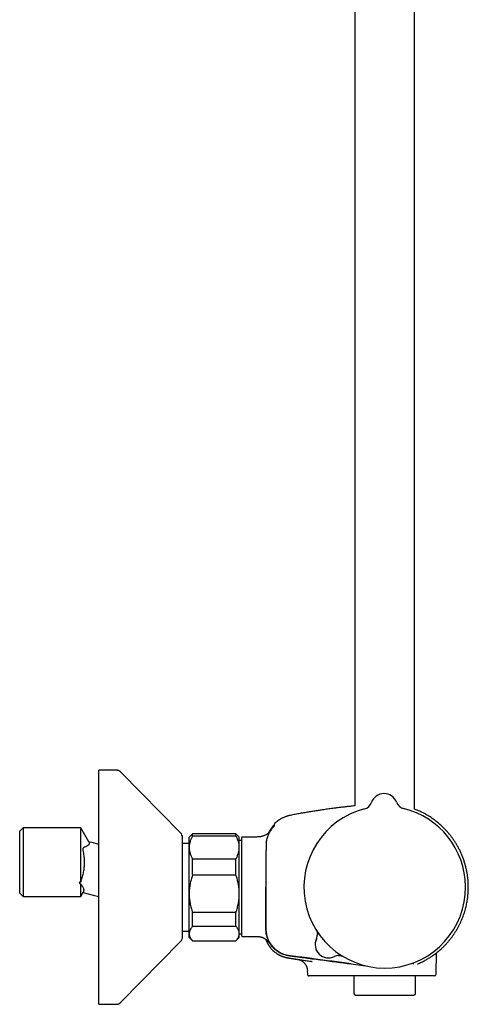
# Model space of a CAD drawing. Header units: millimetres. Extents: x 8 to 1603, y 12 to 2556.
# Tile 18 of 20: x 1044 to 1178, y 1391 to 1685. Entities that reach past the tile are written whole.
import ezdxf

# ---------------------------------------------------------------- set-up
doc = ezdxf.new("R2010")
doc.units = ezdxf.units.MM

msp = doc.modelspace()

# ---------------------------------------------------------------- linework, layer by layer
at = {"color": 7, "linetype": 'Continuous', "lineweight": 30}
for p, q in [((1162, 1448.98), (1162, 1936.66)), ((1144.2, 1932.84), (1144.2, 1449.95)), ((1072.76, 1460.61), (1067.6, 1460.61)), ((1067.6, 1406.47), (1067.6, 1460.61)), ((1074.19, 1460.01), (1074.19, 1460.02)), ((1092.03, 1441.87), (1074.19, 1460.01)), ((1149.11, 1450.93), (1149.11, 1450.93)), ((1149.11, 1450.93), (1149.11, 1450.93)), ((1149.11, 1450.93), (1149.11, 1450.93)), ((1156.64, 1450.99), (1156.64, 1450.99)), ((1156.64, 1450.99), (1156.64, 1450.99)), ((1156.64, 1450.99), (1156.64, 1450.99)), ((1044.9, 1443.41), (1043.9, 1442.41)), ((1043.9, 1423.81), (1043.9, 1442.41)), ((1062.15, 1443.41), (1044.9, 1443.41)), ((1044.9, 1443.41), (1044.9, 1422.81)), ((1064.58, 1439.2), (1062.15, 1443.41)), ((1062.15, 1427.17), (1062.15, 1443.41)), ((1120.07, 1444.51), (1120.07, 1444.51)), ((1092.6, 1417.49), (1092.6, 1440.46)), ((1095.6, 1441.61), (1094.6, 1440.61)), ((1094.6, 1437.52), (1094.6, 1440.61)), ((1108.6, 1441.61), (1095.6, 1441.61)), ((1095.6, 1440.9), (1095.6, 1441.61)), ((1108.6, 1440.9), (1095.6, 1440.9)), ((1109.6, 1440.61), (1108.6, 1441.61)), ((1108.6, 1440.9), (1108.6, 1441.61)), ((1109.6, 1437.52), (1109.6, 1440.61)), ((1110.3, 1439.58), (1109.6, 1439.58)), ((1110.3, 1440.42), (1110.3, 1411.13)), ((1114.1, 1440.62), (1110.5, 1440.62)), ((1065.9, 1438.87), (1064.58, 1439.22)), ((1067.6, 1438.41), (1065.9, 1438.87)), ((1094.6, 1438.71), (1092.6, 1438.71)), ((1094.6, 1423.66), (1094.6, 1437.52)), ((1109.6, 1423.66), (1109.6, 1437.52)), ((1095.6, 1429.18), (1095.6, 1434.13)), ((1095.6, 1434.13), (1108.6, 1434.13)), ((1108.6, 1429.18), (1108.6, 1434.13)), ((1108.6, 1429.18), (1095.6, 1429.18)), ((1062.15, 1422.81), (1062.15, 1426.57)), ((1043.9, 1423.81), (1044.9, 1422.81)), ((1044.9, 1422.81), (1062.15, 1422.81)), ((1062.15, 1422.82), (1062.88, 1424.09)), ((1062.88, 1424.08), (1065.9, 1423.27)), ((1065.9, 1423.27), (1067.6, 1422.81)), ((1094.6, 1411.76), (1094.6, 1423.66)), ((1109.6, 1411.76), (1109.6, 1423.66)), ((1092.6, 1410.76), (1092.6, 1417.49)), ((1095.6, 1418.14), (1108.6, 1418.14)), ((1095.6, 1413.89), (1095.6, 1418.14)), ((1108.6, 1413.89), (1108.6, 1418.14)), ((1108.6, 1413.89), (1095.6, 1413.89)), ((1092.6, 1412.51), (1094.6, 1412.51)), ((1094.6, 1410.61), (1094.6, 1411.76)), ((1094.6, 1410.61), (1095.6, 1409.61)), ((1108.6, 1409.61), (1109.6, 1410.61)), ((1109.6, 1410.61), (1109.6, 1411.76)), ((1109.6, 1411.65), (1110.3, 1411.65)), ((1110.5, 1410.93), (1114.1, 1410.93)), ((1074.19, 1391.21), (1092.03, 1409.36)), ((1095.6, 1409.62), (1108.6, 1409.62)), ((1095.6, 1409.61), (1095.6, 1409.62)), ((1095.6, 1409.61), (1108.6, 1409.61)), ((1108.6, 1409.61), (1108.6, 1409.62)), ((1067.6, 1390.61), (1067.6, 1406.47)), ((1126.98, 1404.05), (1126.97, 1404.05)), ((1126.98, 1404.05), (1127.04, 1404.04)), ((1168.46, 1399.61), (1168.57, 1405.98)), ((1169.16, 1406.47), (1169.22, 1406.51)), ((1162.89, 1402.65), (1162.92, 1402.66)), ((1129.94, 1400.66), (1129.96, 1399.61)), ((1137.97, 1399.12), (1137.04, 1399.12)), ((1140.24, 1399.12), (1137.97, 1399.12)), ((1153.3, 1399.12), (1140.24, 1399.12)), ((1143.9, 1399.12), (1143.9, 1393.87)), ((1167.96, 1399.12), (1153.3, 1399.12)), ((1162.3, 1393.87), (1162.3, 1399.12)), ((1144.4, 1393.37), (1161.8, 1393.37)), ((1067.6, 1390.61), (1072.76, 1390.61)), ((1074.19, 1391.21), (1074.19, 1391.21))]:
    msp.add_line(p, q, dxfattribs=at)
at = {"color": 7, "linetype": 'Continuous', "lineweight": 30, "flags": 128}
msp.add_lwpolyline([(1143.1, 1402.7), (1147.33, 1402.14), (1147.37, 1402.13)], dxfattribs=at)
at = {"color": 7, "linetype": 'Continuous', "lineweight": 30}
for centre, radius, start, end in [((1152.89, 1449.61), 4, 20.1961, 160.8039), ((1153.1, 1425.61), 24.17, 104.5365, 0.5), ((1146.28, 1451.92), 3, 284.5335, 340.7936), ((1146.28, 1451.91), 3, 284.5263, 340.8024), ((1159.46, 1452.03), 3, 200.2064, 256.4678), ((1153.1, 1425.61), 24.17, 0.5, 76.4635), ((1119.87, 1443.79), 0.2, 50.0909, 140.0248), ((1090.6, 1440.46), 2, 0, 44.5042), ((1110.5, 1440.42), 0.2, 90, 180), ((1090.6, 1410.76), 2, 315.4958, 0), ((1110.5, 1411.13), 0.2, 180, 270), ((1136.28, 1408.5), 4, 154.3652, 296.6341), ((1136.28, 1408.5), 4, 154.726, 296.274), ((1129.95, 1411.48), 3, 334.726, 0.9399), ((1139.38, 1402.22), 3, 92.4898, 116.274), ((1167.96, 1399.62), 0.5, 270, 359), ((1144.4, 1393.87), 0.5, 180, 270), ((1161.8, 1393.87), 0.5, 270, 0)]:
    msp.add_arc(centre, radius, start, end, dxfattribs=at)
for points, knots in [([(1074.19, 1460.02), (1074.14, 1460.06), (1074.04, 1460.16), (1073.88, 1460.28), (1073.71, 1460.38), (1073.54, 1460.47), (1073.36, 1460.53), (1073.16, 1460.58), (1072.97, 1460.61), (1072.83, 1460.61), (1072.76, 1460.61)], [0, 0, 0, 0, 0.129502, 0.255184, 0.378256, 0.5, 0.621744, 0.744816, 0.870498, 1, 1, 1, 1]), ([(1074.19, 1460.02), (1074.14, 1460.06), (1074.04, 1460.16), (1073.88, 1460.28), (1073.71, 1460.38), (1073.54, 1460.47), (1073.36, 1460.53), (1073.16, 1460.58), (1072.97, 1460.61), (1072.83, 1460.61), (1072.76, 1460.61)], [0, 0, 0, 0, 0.129502, 0.255184, 0.378256, 0.5, 0.621744, 0.744816, 0.870498, 1, 1, 1, 1]), ([(1144.2, 1449.94), (1143.94, 1449.92), (1143.21, 1449.84), (1142, 1449.71), (1140.55, 1449.54), (1139.07, 1449.36), (1137.56, 1449.17), (1136.01, 1448.96), (1134.55, 1448.75), (1133.16, 1448.54), (1131.86, 1448.33), (1130.53, 1448.12), (1129.17, 1447.89), (1127.77, 1447.64), (1126.34, 1447.38), (1125.38, 1447.19), (1124.89, 1447.1)], [0, 0, 0, 0, 0.039694, 0.112852, 0.187506, 0.263766, 0.34176, 0.421636, 0.503558, 0.569479, 0.636875, 0.705851, 0.776523, 0.849014, 0.923459, 1, 1, 1, 1]), ([(1169.37, 1406.64), (1169.57, 1406.81), (1170, 1407.18), (1170.64, 1407.79), (1171.29, 1408.45), (1171.9, 1409.13), (1172.47, 1409.81), (1173.01, 1410.49), (1173.5, 1411.16), (1173.97, 1411.84), (1174.42, 1412.55), (1174.85, 1413.28), (1175.27, 1414.05), (1175.65, 1414.8), (1175.99, 1415.54), (1176.3, 1416.28), (1176.57, 1417), (1176.82, 1417.7), (1177.04, 1418.42), (1177.25, 1419.14), (1177.43, 1419.87), (1177.59, 1420.57), (1177.72, 1421.25), (1177.82, 1421.9), (1177.91, 1422.53), (1177.98, 1423.12), (1178.03, 1423.73), (1178.07, 1424.36), (1178.1, 1425.02), (1178.1, 1425.68), (1178.09, 1426.33), (1178.06, 1427.12), (1177.99, 1428.05), (1177.86, 1429.11), (1177.69, 1430.16), (1177.47, 1431.2), (1177.21, 1432.23), (1176.91, 1433.26), (1176.56, 1434.26), (1176.18, 1435.25), (1175.75, 1436.21), (1175.3, 1437.13), (1174.81, 1438.01), (1174.31, 1438.86), (1173.78, 1439.67), (1173.24, 1440.43), (1172.69, 1441.16), (1172.13, 1441.84), (1171.55, 1442.49), (1171.04, 1443.02), (1170.6, 1443.47), (1170.22, 1443.83), (1169.82, 1444.2), (1169.38, 1444.59), (1168.9, 1444.99), (1168.4, 1445.39), (1167.86, 1445.8), (1167.27, 1446.21), (1166.65, 1446.63), (1165.98, 1447.04), (1165.3, 1447.44), (1164.62, 1447.81), (1163.93, 1448.15), (1163.21, 1448.48), (1162.56, 1448.76), (1162.15, 1448.91), (1162, 1448.97)], [0, 0, 0, 0, 0.01478, 0.033136, 0.051129, 0.068759, 0.086023, 0.102623, 0.118868, 0.134759, 0.150293, 0.167512, 0.184271, 0.200569, 0.216404, 0.231775, 0.246683, 0.261126, 0.275105, 0.290209, 0.304729, 0.318664, 0.332014, 0.344779, 0.356959, 0.368553, 0.379561, 0.392575, 0.405225, 0.41788, 0.43054, 0.443204, 0.463771, 0.484349, 0.504939, 0.525537, 0.546144, 0.566758, 0.587378, 0.60798, 0.628264, 0.648137, 0.667601, 0.686656, 0.705303, 0.723541, 0.741018, 0.758103, 0.774795, 0.791095, 0.801141, 0.811082, 0.821623, 0.832993, 0.845191, 0.857503, 0.870555, 0.884345, 0.898871, 0.91413, 0.930122, 0.944408, 0.959229, 0.97458, 0.990461, 1, 1, 1, 1]), ([(1124.89, 1447.1), (1124.82, 1447.09), (1124.7, 1447.06), (1124.53, 1447.02), (1124.39, 1446.99), (1124.24, 1446.95), (1124.09, 1446.91), (1123.93, 1446.86), (1123.76, 1446.8), (1123.53, 1446.73), (1123.26, 1446.62), (1122.92, 1446.48), (1122.57, 1446.32), (1122.14, 1446.1), (1121.66, 1445.81), (1121.14, 1445.45), (1120.64, 1445.05), (1120.28, 1444.74), (1120.1, 1444.55), (1120.07, 1444.51)], [0, 0, 0, 0, 0.035898, 0.066816, 0.092882, 0.118841, 0.147037, 0.177474, 0.210157, 0.245089, 0.304535, 0.369559, 0.440173, 0.515225, 0.629568, 0.744004, 0.858474, 0.972926, 1, 1, 1, 1]), ([(1119.06, 1442.7), (1119.06, 1442.7), (1119.06, 1442.7), (1119.05, 1442.69), (1119.04, 1442.66), (1119.01, 1442.63), (1118.99, 1442.6), (1118.96, 1442.56), (1118.93, 1442.52), (1118.9, 1442.47), (1118.86, 1442.43), (1118.83, 1442.38), (1118.77, 1442.32), (1118.7, 1442.23), (1118.62, 1442.13), (1118.5, 1442), (1118.35, 1441.85), (1118.16, 1441.68), (1117.94, 1441.51), (1117.7, 1441.36), (1117.43, 1441.21), (1117.16, 1441.09), (1116.91, 1440.99), (1116.67, 1440.91), (1116.4, 1440.83), (1116.09, 1440.75), (1115.75, 1440.69), (1115.38, 1440.65), (1114.98, 1440.63), (1114.55, 1440.62), (1114.25, 1440.62), (1114.1, 1440.62)], [0, 0, 0, 0, 0.021958, 0.049961, 0.081742, 0.116638, 0.147105, 0.173838, 0.196879, 0.216294, 0.232191, 0.244796, 0.262675, 0.2821, 0.303409, 0.326889, 0.361919, 0.398755, 0.436703, 0.476818, 0.520179, 0.566486, 0.598979, 0.633971, 0.674111, 0.718713, 0.767461, 0.81932, 0.87521, 0.935336, 1, 1, 1, 1]), ([(1119.54, 1443.38), (1119.42, 1443.23), (1119.18, 1442.94), (1118.85, 1442.47), (1118.56, 1441.98), (1118.31, 1441.46), (1118.09, 1440.94), (1117.91, 1440.4), (1117.77, 1439.84), (1117.66, 1439.26), (1117.6, 1438.63), (1117.58, 1437.98), (1117.59, 1437.33), (1117.58, 1436.68), (1117.58, 1436.03), (1117.58, 1435.38), (1117.56, 1431.91), (1117.56, 1428.65), (1117.56, 1425.61)], [0, 0, 0, 0, 0.0312979, 0.062592, 0.0938791, 0.1251594, 0.1564352, 0.187706, 0.2189696, 0.2502272, 0.285929, 0.321635, 0.3573398, 0.3930467, 0.4287546, 0.464463, 0.500172, 1, 1, 1, 1]), ([(1118.46, 1441.96), (1118.48, 1442.01), (1118.58, 1442.23), (1118.78, 1442.59), (1119.07, 1443.05), (1119.37, 1443.5), (1119.6, 1443.78), (1119.72, 1443.92)], [0, 0, 0, 0, 0.074099, 0.304811, 0.536084, 0.767842, 1, 1, 1, 1]), ([(1120.1, 1443.98), (1120.1, 1443.98), (1120.1, 1443.97), (1120.06, 1443.93), (1120, 1443.88), (1119.93, 1443.81), (1119.85, 1443.72), (1119.75, 1443.62), (1119.65, 1443.5), (1119.58, 1443.42), (1119.54, 1443.38)], [0, 0, 0, 0, 0.125477, 0.248523, 0.370883, 0.493559, 0.617131, 0.742108, 0.869276, 1, 1, 1, 1]), ([(1119.99, 1443.81), (1119.98, 1443.81), (1119.97, 1443.81), (1119.94, 1443.79), (1119.88, 1443.73), (1119.8, 1443.66), (1119.73, 1443.59), (1119.67, 1443.52), (1119.61, 1443.45), (1119.57, 1443.4), (1119.54, 1443.38)], [0, 0, 0, 0, 0.071327, 0.216914, 0.380649, 0.564103, 0.663946, 0.769474, 0.88121, 1, 1, 1, 1]), ([(1120.07, 1444.52), (1120.04, 1444.49), (1120.01, 1444.44), (1119.98, 1444.37), (1119.98, 1444.33), (1119.98, 1444.31)], [0, 0, 0, 0, 0.479929, 0.737356, 1, 1, 1, 1]), ([(1119.98, 1444.31), (1119.98, 1444.31), (1119.98, 1444.31), (1119.98, 1444.31), (1119.98, 1444.31), (1119.98, 1444.31), (1119.98, 1444.31), (1119.98, 1444.31), (1119.98, 1444.31), (1119.98, 1444.3), (1119.98, 1444.3), (1119.98, 1444.3), (1119.98, 1444.3), (1119.98, 1444.3), (1119.98, 1444.3), (1119.98, 1444.3), (1119.98, 1444.3), (1119.98, 1444.3), (1119.98, 1444.29), (1119.98, 1444.28), (1119.98, 1444.24), (1119.98, 1444.17), (1119.99, 1444.06), (1119.99, 1443.97), (1120, 1443.9), (1120, 1443.87)], [0, 0, 0, 0, 0.009467, 0.018334, 0.026601, 0.034267, 0.041333, 0.047798, 0.053663, 0.05785, 0.061666, 0.065111, 0.068371, 0.07165, 0.074948, 0.078265, 0.092292, 0.106624, 0.121015, 0.198107, 0.335771, 0.581599, 0.738035, 0.894471, 1, 1, 1, 1]), ([(1095.6, 1440.9), (1095.53, 1440.77), (1095.38, 1440.5), (1095.18, 1440.09), (1095.01, 1439.68), (1094.87, 1439.26), (1094.75, 1438.83), (1094.66, 1438.39), (1094.61, 1437.96), (1094.6, 1437.66), (1094.6, 1437.52)], [0, 0, 0, 0, 0.122973, 0.245942, 0.369581, 0.493217, 0.619375, 0.745529, 0.872765, 1, 1, 1, 1]), ([(1109.6, 1437.52), (1109.6, 1437.56), (1109.6, 1437.73), (1109.58, 1438.05), (1109.53, 1438.46), (1109.44, 1438.86), (1109.33, 1439.28), (1109.19, 1439.69), (1109.02, 1440.1), (1108.82, 1440.5), (1108.67, 1440.77), (1108.6, 1440.9)], [0, 0, 0, 0, 0.034085, 0.152699, 0.271315, 0.390844, 0.510376, 0.632431, 0.75449, 0.877243, 1, 1, 1, 1]), ([(1064.58, 1439.2), (1064.58, 1439.2), (1064.59, 1439.19), (1064.61, 1439.14), (1064.66, 1439.05), (1064.73, 1438.84), (1064.73, 1438.46), (1064.35, 1438.09), (1063.7, 1437.63), (1063.13, 1437.6), (1062.84, 1437.34), (1062.78, 1437.14), (1062.77, 1436.87), (1062.89, 1436.14), (1063.09, 1435.13), (1063.23, 1433.55), (1063.21, 1432.05), (1063, 1430.47), (1062.75, 1429.34), (1062.54, 1428.43), (1062.3, 1427.82), (1062.2, 1427.39), (1062.15, 1427.17)], [0, 0, 0, 0, 0.002368, 0.006623, 0.023309, 0.055415, 0.11771, 0.244745, 0.342292, 0.434972, 0.451714, 0.466695, 0.481667, 0.498325, 0.5831, 0.644068, 0.748406, 0.817795, 0.895122, 0.930758, 0.964322, 1, 1, 1, 1]), ([(1094.6, 1437.52), (1094.6, 1437.48), (1094.6, 1437.3), (1094.62, 1436.99), (1094.67, 1436.58), (1094.76, 1436.17), (1094.87, 1435.76), (1095.01, 1435.35), (1095.18, 1434.94), (1095.38, 1434.53), (1095.53, 1434.26), (1095.6, 1434.13)], [0, 0, 0, 0, 0.034085, 0.152699, 0.271315, 0.390844, 0.510376, 0.632431, 0.75449, 0.877243, 1, 1, 1, 1]), ([(1108.6, 1434.13), (1108.67, 1434.26), (1108.82, 1434.53), (1109.02, 1434.94), (1109.19, 1435.36), (1109.34, 1435.78), (1109.45, 1436.2), (1109.54, 1436.64), (1109.59, 1437.08), (1109.6, 1437.37), (1109.6, 1437.52)], [0, 0, 0, 0, 0.122973, 0.245942, 0.369581, 0.493217, 0.619375, 0.745529, 0.872765, 1, 1, 1, 1]), ([(1095.6, 1429.18), (1095.53, 1428.96), (1095.38, 1428.52), (1095.18, 1427.86), (1095.01, 1427.18), (1094.87, 1426.5), (1094.75, 1425.8), (1094.66, 1425.09), (1094.61, 1424.38), (1094.6, 1423.9), (1094.6, 1423.66)], [0, 0, 0, 0, 0.122973, 0.245942, 0.369581, 0.493217, 0.619375, 0.745529, 0.872765, 1, 1, 1, 1]), ([(1109.6, 1423.66), (1109.6, 1423.73), (1109.6, 1424.01), (1109.58, 1424.52), (1109.53, 1425.19), (1109.44, 1425.86), (1109.33, 1426.53), (1109.19, 1427.19), (1109.02, 1427.86), (1108.82, 1428.53), (1108.67, 1428.96), (1108.6, 1429.18)], [0, 0, 0, 0, 0.034085, 0.152699, 0.271315, 0.390844, 0.510376, 0.632431, 0.75449, 0.877243, 1, 1, 1, 1]), ([(1062.15, 1427.17), (1062.09, 1427.16), (1062, 1427.15), (1061.89, 1427.11), (1061.83, 1427.08), (1061.79, 1427.06), (1061.76, 1427.03), (1061.74, 1426.99), (1061.73, 1426.95), (1061.73, 1426.92), (1061.75, 1426.88), (1061.76, 1426.87), (1061.77, 1426.85), (1061.8, 1426.8), (1061.87, 1426.74), (1061.99, 1426.66), (1062.09, 1426.6), (1062.15, 1426.57)], [0, 0, 0, 0, 0.139767, 0.250835, 0.286271, 0.318677, 0.376318, 0.407166, 0.437464, 0.501648, 0.521622, 0.542692, 0.564993, 0.588636, 0.698159, 0.834583, 1, 1, 1, 1]), ([(1062.15, 1426.57), (1062.28, 1426.39), (1062.52, 1426.03), (1062.8, 1425.6), (1062.96, 1425.26), (1063.03, 1425), (1063.06, 1424.81), (1063.06, 1424.59), (1063.02, 1424.4), (1062.97, 1424.26), (1062.93, 1424.19), (1062.93, 1424.17), (1062.89, 1424.11), (1062.88, 1424.08), (1062.87, 1424.07), (1062.88, 1424.08), (1062.88, 1424.09), (1062.88, 1424.09)], [0, 0, 0, 0, 0.183336, 0.348107, 0.499112, 0.58357, 0.665753, 0.746614, 0.872656, 0.928347, 0.949179, 0.962505, 0.973554, 0.981762, 0.989391, 0.997001, 1, 1, 1, 1]), ([(1117.56, 1425.61), (1117.55, 1422.09), (1117.55, 1418.14), (1117.57, 1413.73), (1117.55, 1412.38), (1117.8, 1411.03), (1118.26, 1409.72), (1118.96, 1408.51), (1119.85, 1407.44), (1120.9, 1406.54), (1122.1, 1405.82), (1123.41, 1405.35), (1124.75, 1405.1), (1126.08, 1404.95), (1127.4, 1404.77), (1129.99, 1404.43), (1135.23, 1403.73), (1140.03, 1403.1), (1143.1, 1402.7)], [0, 0, 0, 0, 0.246738, 0.277584, 0.309033, 0.341321, 0.373679, 0.405971, 0.438349, 0.470733, 0.503048, 0.535636, 0.567618, 0.598643, 0.629625, 0.660635, 0.782458, 1, 1, 1, 1]), ([(1143.1, 1402.71), (1139.3, 1403.21), (1135, 1403.78), (1130.2, 1404.41), (1128.7, 1404.61), (1127.21, 1404.8), (1125.7, 1405.01), (1124.12, 1405.17), (1122.58, 1405.61), (1121.2, 1406.34), (1120.03, 1407.27), (1119.05, 1408.39), (1118.29, 1409.67), (1117.79, 1411.07), (1117.55, 1412.51), (1117.58, 1413.89), (1117.56, 1418.25), (1117.57, 1422.15), (1117.57, 1425.61)], [0, 0, 0, 0, 0.2691564, 0.3044041, 0.3396515, 0.3748938, 0.4101381, 0.4464468, 0.4866546, 0.5212645, 0.5558333, 0.5904372, 0.6251574, 0.6597725, 0.6944142, 0.7264081, 0.7568136, 1, 1, 1, 1]), ([(1094.6, 1423.66), (1094.6, 1423.6), (1094.6, 1423.31), (1094.62, 1422.8), (1094.67, 1422.13), (1094.76, 1421.47), (1094.87, 1420.8), (1095.01, 1420.13), (1095.18, 1419.46), (1095.38, 1418.8), (1095.53, 1418.36), (1095.6, 1418.14)], [0, 0, 0, 0, 0.034085, 0.152699, 0.271315, 0.390844, 0.510376, 0.632431, 0.75449, 0.877243, 1, 1, 1, 1]), ([(1108.6, 1418.14), (1108.67, 1418.36), (1108.82, 1418.8), (1109.02, 1419.46), (1109.19, 1420.14), (1109.34, 1420.83), (1109.45, 1421.52), (1109.54, 1422.23), (1109.59, 1422.94), (1109.6, 1423.42), (1109.6, 1423.66)], [0, 0, 0, 0, 0.122973, 0.245942, 0.369581, 0.493217, 0.619375, 0.745529, 0.872765, 1, 1, 1, 1]), ([(1095.6, 1413.89), (1095.53, 1413.81), (1095.38, 1413.64), (1095.19, 1413.39), (1095.03, 1413.14), (1094.88, 1412.89), (1094.77, 1412.62), (1094.68, 1412.36), (1094.62, 1412.09), (1094.6, 1411.89), (1094.6, 1411.78), (1094.6, 1411.76)], [0, 0, 0, 0, 0.119246, 0.238489, 0.358338, 0.478183, 0.600299, 0.722411, 0.845493, 0.968574, 1, 1, 1, 1]), ([(1109.6, 1411.76), (1109.6, 1411.78), (1109.6, 1411.89), (1109.58, 1412.08), (1109.53, 1412.34), (1109.44, 1412.6), (1109.33, 1412.86), (1109.19, 1413.12), (1109.02, 1413.38), (1108.82, 1413.64), (1108.67, 1413.81), (1108.6, 1413.89)], [0, 0, 0, 0, 0.031426, 0.150353, 0.269282, 0.389133, 0.508986, 0.631385, 0.753788, 0.876892, 1, 1, 1, 1]), ([(1094.6, 1411.76), (1094.6, 1411.67), (1094.61, 1411.49), (1094.66, 1411.22), (1094.74, 1410.96), (1094.85, 1410.69), (1095, 1410.42), (1095.17, 1410.15), (1095.37, 1409.89), (1095.52, 1409.71), (1095.6, 1409.62)], [0, 0, 0, 0, 0.122618, 0.245238, 0.368878, 0.492521, 0.618996, 0.745475, 0.872735, 1, 1, 1, 1]), ([(1108.6, 1409.62), (1108.67, 1409.71), (1108.82, 1409.88), (1109.02, 1410.14), (1109.19, 1410.4), (1109.34, 1410.66), (1109.45, 1410.93), (1109.54, 1411.2), (1109.59, 1411.48), (1109.6, 1411.66), (1109.6, 1411.76)], [0, 0, 0, 0, 0.122973, 0.245942, 0.369581, 0.493217, 0.619375, 0.745529, 0.872765, 1, 1, 1, 1]), ([(1114.1, 1410.93), (1114.25, 1410.93), (1114.53, 1410.93), (1114.94, 1410.91), (1115.32, 1410.88), (1115.67, 1410.84), (1115.98, 1410.77), (1116.27, 1410.69), (1116.52, 1410.6), (1116.74, 1410.51), (1116.91, 1410.42), (1117.04, 1410.35), (1117.14, 1410.3), (1117.21, 1410.26), (1117.28, 1410.22), (1117.37, 1410.16), (1117.47, 1410.1), (1117.57, 1410.02), (1117.7, 1409.93), (1117.84, 1409.8), (1117.98, 1409.67), (1118.08, 1409.56), (1118.16, 1409.47), (1118.24, 1409.38), (1118.3, 1409.29), (1118.36, 1409.22), (1118.38, 1409.18), (1118.41, 1409.15), (1118.43, 1409.13), (1118.44, 1409.11), (1118.45, 1409.09), (1118.45, 1409.09), (1118.45, 1409.09)], [0, 0, 0, 0, 0.067488, 0.13013, 0.188254, 0.242124, 0.291896, 0.337563, 0.378757, 0.414658, 0.44487, 0.469198, 0.482931, 0.493655, 0.506297, 0.524103, 0.543328, 0.563172, 0.583542, 0.620454, 0.659933, 0.68803, 0.715146, 0.740451, 0.775389, 0.807289, 0.83361, 0.862635, 0.894785, 0.929975, 0.966711, 1, 1, 1, 1]), ([(1117.48, 1410.09), (1117.49, 1410.07), (1117.51, 1410.02), (1117.54, 1409.92), (1117.59, 1409.81), (1117.64, 1409.69), (1117.69, 1409.57), (1117.73, 1409.46), (1117.78, 1409.37), (1117.82, 1409.28), (1117.86, 1409.19), (1117.91, 1409.1), (1117.95, 1409.01), (1118, 1408.93), (1118.04, 1408.84), (1118.09, 1408.75), (1118.15, 1408.66), (1118.2, 1408.56), (1118.26, 1408.47), (1118.31, 1408.38), (1118.37, 1408.29), (1118.42, 1408.21), (1118.47, 1408.13), (1118.53, 1408.05), (1118.57, 1407.98), (1118.62, 1407.91), (1118.67, 1407.85), (1118.71, 1407.79), (1118.75, 1407.73), (1118.79, 1407.68), (1118.83, 1407.63), (1118.87, 1407.58), (1118.91, 1407.53), (1118.95, 1407.48), (1118.98, 1407.44), (1119.02, 1407.4), (1119.04, 1407.37), (1119.05, 1407.36)], [0, 0, 0, 0, 0.011102, 0.034572, 0.055415, 0.073709, 0.089571, 0.103182, 0.112083, 0.120054, 0.127342, 0.134269, 0.14113, 0.148226, 0.155904, 0.164444, 0.177505, 0.192778, 0.210464, 0.230695, 0.253556, 0.279107, 0.307391, 0.33844, 0.372278, 0.407403, 0.445128, 0.485462, 0.528416, 0.573995, 0.622205, 0.673052, 0.732034, 0.794216, 0.859602, 0.928195, 1, 1, 1, 1]), ([(1132.73, 1412.61), (1132.74, 1412.59), (1132.75, 1412.55), (1132.79, 1412.46), (1132.82, 1412.35), (1132.86, 1412.22), (1132.89, 1412.07), (1132.92, 1411.92), (1132.94, 1411.75), (1132.95, 1411.63), (1132.95, 1411.55), (1132.95, 1411.53)], [0, 0, 0, 0, 0.0485053, 0.1393095, 0.2480966, 0.3736186, 0.5101411, 0.6529403, 0.7997667, 0.9493302, 1, 1, 1, 1]), ([(1119.05, 1407.37), (1119.12, 1407.28), (1119.32, 1407.05), (1119.67, 1406.7), (1120.11, 1406.31), (1120.58, 1405.95), (1121.07, 1405.63), (1121.59, 1405.34), (1122.12, 1405.08), (1122.66, 1404.87), (1123.22, 1404.69), (1123.81, 1404.54), (1124.43, 1404.44), (1125.06, 1404.35), (1125.7, 1404.25), (1126.33, 1404.15), (1126.76, 1404.09), (1126.97, 1404.05)], [0, 0, 0, 0, 0.036914, 0.103562, 0.170207, 0.236837, 0.30344, 0.370001, 0.436514, 0.502973, 0.569366, 0.635677, 0.708537, 0.781387, 0.85425, 0.927122, 1, 1, 1, 1]), ([(1121.3, 1405.5), (1121.3, 1405.5), (1121.31, 1405.49), (1121.34, 1405.48), (1121.38, 1405.46), (1121.43, 1405.43), (1121.49, 1405.4), (1121.56, 1405.36), (1121.64, 1405.32), (1121.73, 1405.28), (1121.83, 1405.23), (1121.94, 1405.18), (1122.05, 1405.13), (1122.18, 1405.07), (1122.31, 1405.02), (1122.46, 1404.96), (1122.61, 1404.9), (1122.78, 1404.85), (1122.95, 1404.79), (1123.14, 1404.73), (1123.33, 1404.68), (1123.51, 1404.63), (1123.69, 1404.59), (1123.88, 1404.55), (1124.08, 1404.52), (1124.28, 1404.48), (1124.5, 1404.45), (1124.74, 1404.42), (1125.01, 1404.37), (1125.3, 1404.33), (1125.62, 1404.28), (1125.96, 1404.23), (1126.34, 1404.17), (1126.74, 1404.11), (1127.17, 1404.04), (1127.66, 1403.97), (1128.22, 1403.89), (1128.85, 1403.79), (1129.52, 1403.69), (1130.23, 1403.58), (1130.85, 1403.49), (1131.23, 1403.44), (1131.36, 1403.42)], [0, 0, 0, 0, 0.049737, 0.097317, 0.14275, 0.186049, 0.227227, 0.265621, 0.302002, 0.336391, 0.368814, 0.396606, 0.422823, 0.447497, 0.470664, 0.49237, 0.512669, 0.53163, 0.549334, 0.565882, 0.581397, 0.593647, 0.605384, 0.616724, 0.627794, 0.638734, 0.649685, 0.662241, 0.675492, 0.690248, 0.706544, 0.724381, 0.743398, 0.763901, 0.78589, 0.809365, 0.839248, 0.871237, 0.90533, 0.941527, 0.979825, 1, 1, 1, 1]), ([(1121.3, 1405.5), (1121.3, 1405.5), (1121.31, 1405.49), (1121.34, 1405.48), (1121.38, 1405.46), (1121.43, 1405.43), (1121.47, 1405.41), (1121.5, 1405.39), (1121.5, 1405.39)], [0, 0, 0, 0, 0.2145155, 0.4197281, 0.6156826, 0.8024304, 0.9800309, 1, 1, 1, 1]), ([(1126.97, 1404.05), (1126.97, 1404.05), (1126.97, 1404.05), (1127, 1404.05), (1127.01, 1404.05)], [0, 0, 0, 0, 0.732266, 1, 1, 1, 1]), ([(1127, 1404.05), (1127.13, 1404.03), (1127.37, 1403.98), (1127.71, 1403.87), (1128.01, 1403.74), (1128.25, 1403.61), (1128.45, 1403.48), (1128.6, 1403.37), (1128.72, 1403.27), (1128.84, 1403.17), (1128.95, 1403.06), (1129.09, 1402.91), (1129.25, 1402.72), (1129.42, 1402.48), (1129.56, 1402.24), (1129.68, 1401.99), (1129.77, 1401.76), (1129.85, 1401.51), (1129.91, 1401.24), (1129.95, 1400.95), (1129.96, 1400.76), (1129.96, 1400.66)], [0, 0, 0, 0, 0.077762, 0.150611, 0.217623, 0.278062, 0.321306, 0.359779, 0.393335, 0.421873, 0.45048, 0.493563, 0.544731, 0.603824, 0.670528, 0.718997, 0.770427, 0.824566, 0.881111, 0.939718, 1, 1, 1, 1]), ([(1139.25, 1405.22), (1139.28, 1405.22), (1139.37, 1405.22), (1139.5, 1405.22), (1139.65, 1405.21), (1139.8, 1405.19), (1139.94, 1405.17), (1140.07, 1405.14), (1140.2, 1405.11), (1140.3, 1405.07), (1140.38, 1405.04), (1140.43, 1405.03), (1140.44, 1405.02)], [0, 0, 0, 0, 0.0821402, 0.208643, 0.3326018, 0.4535518, 0.5707804, 0.6831121, 0.7885683, 0.8842338, 0.9673846, 1, 1, 1, 1]), ([(1162.92, 1402.66), (1163.33, 1402.84), (1164.15, 1403.2), (1165.24, 1403.78), (1166.23, 1404.36), (1167.11, 1404.92), (1167.85, 1405.44), (1168.4, 1405.85), (1168.78, 1406.15), (1169.05, 1406.36), (1169.16, 1406.46), (1169.22, 1406.51)], [0, 0, 0, 0, 0.124941, 0.2504, 0.37601, 0.501425, 0.62641, 0.750925, 0.833807, 0.91675, 1, 1, 1, 1]), ([(1169.16, 1406.47), (1169.16, 1406.47), (1169.18, 1406.47), (1169.2, 1406.49), (1169.22, 1406.51)], [0, 0, 0, 0, 0.009462, 1, 1, 1, 1]), ([(1169.22, 1406.51), (1169.25, 1406.53), (1169.32, 1406.59), (1169.37, 1406.63), (1169.37, 1406.63), (1169.38, 1406.64)], [0, 0, 0, 0, 0.33155, 0.664477, 1, 1, 1, 1]), ([(1161.58, 1402.98), (1161.58, 1402.98), (1161.58, 1402.97), (1161.58, 1402.97), (1161.59, 1402.97), (1161.59, 1402.96), (1161.59, 1402.95), (1161.59, 1402.95), (1161.6, 1402.95), (1161.6, 1402.94), (1161.6, 1402.94), (1161.6, 1402.94), (1161.6, 1402.94), (1161.6, 1402.93), (1161.6, 1402.93), (1161.61, 1402.93), (1161.61, 1402.92), (1161.61, 1402.92), (1161.61, 1402.91), (1161.61, 1402.91), (1161.61, 1402.9), (1161.62, 1402.9), (1161.62, 1402.89), (1161.62, 1402.88), (1161.62, 1402.86), (1161.62, 1402.85), (1161.63, 1402.84), (1161.63, 1402.83), (1161.63, 1402.82), (1161.63, 1402.81), (1161.63, 1402.81), (1161.63, 1402.8), (1161.63, 1402.8), (1161.63, 1402.8), (1161.63, 1402.79), (1161.63, 1402.79), (1161.63, 1402.79), (1161.63, 1402.78), (1161.63, 1402.78), (1161.63, 1402.77), (1161.63, 1402.77), (1161.63, 1402.76), (1161.63, 1402.75), (1161.63, 1402.75), (1161.63, 1402.74), (1161.62, 1402.73), (1161.62, 1402.72), (1161.62, 1402.71), (1161.62, 1402.7), (1161.62, 1402.69), (1161.62, 1402.69), (1161.62, 1402.68), (1161.62, 1402.68), (1161.62, 1402.68), (1161.62, 1402.67), (1161.62, 1402.67), (1161.61, 1402.67), (1161.61, 1402.67), (1161.61, 1402.67), (1161.61, 1402.66), (1161.61, 1402.66), (1161.61, 1402.66), (1161.61, 1402.66), (1161.61, 1402.66), (1161.61, 1402.65), (1161.61, 1402.65), (1161.61, 1402.65), (1161.61, 1402.65), (1161.61, 1402.65), (1161.61, 1402.64)], [0, 0, 0, 0, 0.006883, 0.025915, 0.044082, 0.062247, 0.080512, 0.099224, 0.109216, 0.119311, 0.129061, 0.138311, 0.147062, 0.155315, 0.165287, 0.175857, 0.187027, 0.198587, 0.210353, 0.226074, 0.241898, 0.257404, 0.289088, 0.320528, 0.351968, 0.383408, 0.414848, 0.446289, 0.477967, 0.489184, 0.500573, 0.512048, 0.522864, 0.532849, 0.54011, 0.54693, 0.55412, 0.561907, 0.570291, 0.586378, 0.602606, 0.618842, 0.634917, 0.650654, 0.679658, 0.708481, 0.737306, 0.766133, 0.794962, 0.823793, 0.833307, 0.842821, 0.85233, 0.861628, 0.870615, 0.879291, 0.887657, 0.895893, 0.901532, 0.90801, 0.915327, 0.923484, 0.93248, 0.942316, 0.952358, 0.963148, 0.974685, 0.986968, 1, 1, 1, 1]), ([(1129.96, 1399.61), (1129.96, 1399.57), (1129.97, 1399.5), (1130, 1399.41), (1130.04, 1399.34), (1130.09, 1399.28), (1130.14, 1399.23), (1130.22, 1399.17), (1130.33, 1399.13), (1130.42, 1399.12), (1130.46, 1399.12)], [0, 0, 0, 0, 0.147536, 0.273881, 0.372793, 0.446155, 0.540941, 0.668093, 0.823745, 1, 1, 1, 1]), ([(1137.04, 1399.12), (1136.85, 1399.12), (1136.46, 1399.12), (1135.92, 1399.12), (1135.4, 1399.12), (1134.9, 1399.12), (1134.43, 1399.12), (1133.99, 1399.12), (1133.57, 1399.12), (1133.15, 1399.12), (1132.72, 1399.12), (1132.31, 1399.12), (1131.95, 1399.12), (1131.62, 1399.12), (1131.34, 1399.12), (1131.09, 1399.12), (1130.89, 1399.12), (1130.72, 1399.12), (1130.59, 1399.12), (1130.51, 1399.12), (1130.46, 1399.12), (1130.46, 1399.12), (1130.46, 1399.12)], [0, 0, 0, 0, 0.044386, 0.088634, 0.13279, 0.176888, 0.220952, 0.264991, 0.309006, 0.352989, 0.408207, 0.463299, 0.518216, 0.57312, 0.628083, 0.683104, 0.738174, 0.793276, 0.848388, 0.903483, 0.957546, 1, 1, 1, 1]), ([(1072.76, 1390.61), (1072.83, 1390.61), (1072.97, 1390.62), (1073.16, 1390.65), (1073.36, 1390.69), (1073.54, 1390.76), (1073.71, 1390.84), (1073.88, 1390.95), (1074.04, 1391.07), (1074.14, 1391.16), (1074.19, 1391.21)], [0, 0, 0, 0, 0.1295015, 0.2551844, 0.3782556, 0.5, 0.6217444, 0.7448156, 0.8704985, 1, 1, 1, 1]), ([(1072.76, 1390.61), (1072.83, 1390.61), (1072.97, 1390.62), (1073.16, 1390.65), (1073.36, 1390.69), (1073.54, 1390.76), (1073.71, 1390.84), (1073.88, 1390.95), (1074.04, 1391.07), (1074.14, 1391.16), (1074.19, 1391.21)], [0, 0, 0, 0, 0.129502, 0.255184, 0.378256, 0.5, 0.621744, 0.744816, 0.870498, 1, 1, 1, 1])]:
    msp.add_open_spline(points, degree=3, knots=knots, dxfattribs=at)

doc.saveas('drawing.dxf')
